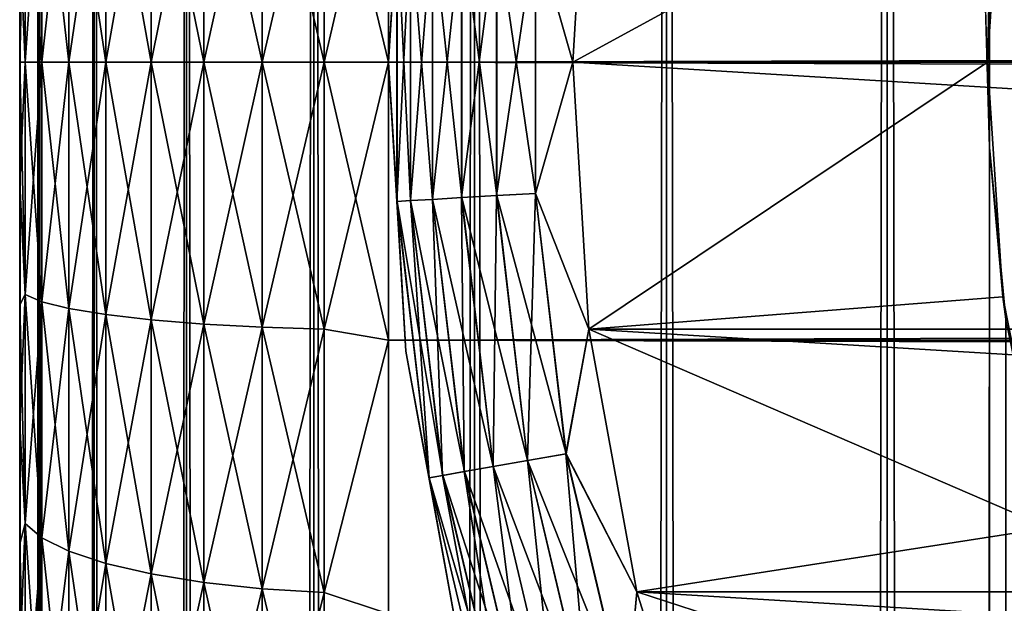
# Model space of a CAD drawing. Extents: x -265 to 265, y 0 to 747.
# Tile 181 of 256: x -265 to -259.66, y 717.07 to 720.23. Entities that reach past the tile are written whole.
import ezdxf

# ---------------------------------------------------------------- set-up
doc = ezdxf.new("R2010")
doc.units = 0
doc.header["$LTSCALE"] = 65.185185
for name, color, linetype in [('2', 7, 'CONTINUOUS'), ('3', 7, 'CONTINUOUS'), ('4', 7, 'CONTINUOUS'), ('5', 7, 'CONTINUOUS'), ('51', 7, 'CONTINUOUS'), ('52', 7, 'CONTINUOUS'), ('57', 7, 'CONTINUOUS'), ('6', 7, 'CONTINUOUS'), ('61', 7, 'CONTINUOUS'), ('62', 7, 'CONTINUOUS'), ('63', 7, 'CONTINUOUS'), ('67', 7, 'CONTINUOUS'), ('71', 7, 'CONTINUOUS')]:
    doc.layers.add(name, color=color, linetype=linetype)

msp = doc.modelspace()

# ---------------------------------------------------------------- linework, layer by layer
at = {"layer": '2', "color": 7, "linetype": 'CONTINUOUS'}
for points in [[(-265, 720.6592, 17.0207), (-265, 720, 17), (-265, 720.6592, 37.9793), (-265, 720.6592, 17.0207)], [(-265, 720.6592, 37.9793), (-265, 720, 17), (-265, 720, 38), (-265, 720.6592, 37.9793)], [(-265, 720, 38), (-265, 720, 17), (-265, 719.3408, 17.0207), (-265, 720, 38)], [(-265, 719.3408, 37.9793), (-265, 720, 38), (-265, 719.3408, 17.0207), (-265, 719.3408, 37.9793)], [(-265, 718.6841, 37.9172), (-265, 719.3408, 37.9793), (-265, 718.6841, 17.0828), (-265, 718.6841, 37.9172)], [(-265, 718.6841, 17.0828), (-265, 719.3408, 37.9793), (-265, 719.3408, 17.0207), (-265, 718.6841, 17.0828)], [(-265, 718.0326, 37.814), (-265, 718.6841, 37.9172), (-265, 718.0326, 17.186), (-265, 718.0326, 37.814)], [(-265, 718.0326, 17.186), (-265, 718.6841, 37.9172), (-265, 718.6841, 17.0828), (-265, 718.0326, 17.186)], [(-265, 717.3888, 37.6701), (-265, 718.0326, 37.814), (-265, 717.3888, 17.3299), (-265, 717.3888, 37.6701)], [(-265, 717.3888, 17.3299), (-265, 718.0326, 37.814), (-265, 718.0326, 17.186), (-265, 717.3888, 17.3299)], [(-265, 716.7554, 37.4861), (-265, 717.3888, 37.6701), (-265, 716.7554, 17.5139), (-265, 716.7554, 37.4861)], [(-265, 716.7554, 17.5139), (-265, 717.3888, 37.6701), (-265, 717.3888, 17.3299), (-265, 716.7554, 17.5139)]]:
    msp.add_3dface(points, dxfattribs=at)
at = {"layer": '3', "color": 7, "linetype": 'CONTINUOUS'}
for points in [[(-263, 721.5067, 39.9089), (-263, 720, 40), (263, 721.5067, 39.9089), (-263, 721.5067, 39.9089)], [(263, 721.5067, 39.9089), (-263, 720, 40), (263, 720, 40), (263, 721.5067, 39.9089)], [(-263, 720, 15), (-263, 721.5067, 15.0911), (263, 720, 15), (-263, 720, 15)], [(263, 720, 15), (-263, 721.5067, 15.0911), (263, 721.5067, 15.0911), (263, 720, 15)]]:
    msp.add_3dface(points, dxfattribs=at)
at = {"layer": '4', "color": 7, "linetype": 'CONTINUOUS'}
for points in [[(263, 720, 40), (-263, 720, 40), (-263, 718.4933, 39.9089), (263, 720, 40)], [(-263, 720, 15), (263, 720, 15), (263, 718.4933, 15.0911), (-263, 720, 15)], [(-263, 718.4933, 15.0911), (-263, 720, 15), (263, 718.4933, 15.0911), (-263, 718.4933, 15.0911)], [(263, 720, 40), (-263, 718.4933, 39.9089), (263, 718.4933, 39.9089), (263, 720, 40)], [(-263, 717.0086, 15.3632), (-263, 718.4933, 15.0911), (263, 717.0086, 15.3632), (-263, 717.0086, 15.3632)], [(263, 717.0086, 15.3632), (-263, 718.4933, 15.0911), (263, 718.4933, 15.0911), (263, 717.0086, 15.3632)], [(-263, 718.4933, 39.9089), (-263, 717.0086, 39.6368), (263, 718.4933, 39.9089), (-263, 718.4933, 39.9089)], [(263, 718.4933, 39.9089), (-263, 717.0086, 39.6368), (263, 717.0086, 39.6368), (263, 718.4933, 39.9089)]]:
    msp.add_3dface(points, dxfattribs=at)
at = {"layer": '5', "color": 7, "linetype": 'CONTINUOUS'}
for points in [[(-263, 720, 40), (-263, 721.5067, 39.9089), (-263.3473, 720, 39.9696), (-263, 720, 40)], [(-263.3473, 720, 39.9696), (-263, 721.5067, 39.9089), (-263.3473, 721.4476, 39.8853), (-263.3473, 720, 39.9696)], [(-263, 721.5067, 15.0911), (-263, 720, 15), (-263.3473, 721.4476, 15.1147), (-263, 721.5067, 15.0911)], [(-264.533, 720, 39.2845), (-264.2864, 720, 39.5314), (-264.2864, 721.3968, 39.4501), (-264.533, 720, 39.2845)], [(-264.533, 721.3681, 39.2048), (-264.533, 720, 39.2845), (-264.2864, 721.3968, 39.4501), (-264.533, 721.3681, 39.2048)], [(-264.2864, 720, 15.4686), (-264.533, 721.3681, 15.7952), (-264.2864, 721.3968, 15.5499), (-264.2864, 720, 15.4686)], [(-264.2864, 720, 39.5314), (-264.0006, 720, 39.7317), (-264.0006, 721.42, 39.649), (-264.2864, 720, 39.5314)], [(-264.2864, 721.3968, 39.4501), (-264.2864, 720, 39.5314), (-264.0006, 721.42, 39.649), (-264.2864, 721.3968, 39.4501)], [(-264.0006, 720, 15.2683), (-264.2864, 721.3968, 15.5499), (-264.0006, 721.42, 15.351), (-264.0006, 720, 15.2683)], [(-264.0006, 720, 15.2683), (-264.2864, 720, 15.4686), (-264.2864, 721.3968, 15.5499), (-264.0006, 720, 15.2683)], [(-264.0006, 720, 39.7317), (-263.6844, 720, 39.8793), (-263.6844, 721.4371, 39.7956), (-264.0006, 720, 39.7317)], [(-264.0006, 721.42, 39.649), (-264.0006, 720, 39.7317), (-263.6844, 721.4371, 39.7956), (-264.0006, 721.42, 39.649)], [(-263.6844, 720, 15.1207), (-264.0006, 721.42, 15.351), (-263.6844, 721.4371, 15.2044), (-263.6844, 720, 15.1207)], [(-263.6844, 720, 15.1207), (-264.0006, 720, 15.2683), (-264.0006, 721.42, 15.351), (-263.6844, 720, 15.1207)], [(-263.6844, 720, 39.8793), (-263.3473, 720, 39.9696), (-263.3473, 721.4476, 39.8853), (-263.6844, 720, 39.8793)], [(-263.6844, 721.4371, 39.7956), (-263.6844, 720, 39.8793), (-263.3473, 721.4476, 39.8853), (-263.6844, 721.4371, 39.7956)], [(-263.3473, 720, 15.0304), (-263.6844, 721.4371, 15.2044), (-263.3473, 721.4476, 15.1147), (-263.3473, 720, 15.0304)], [(-263.3473, 720, 15.0304), (-263.6844, 720, 15.1207), (-263.6844, 721.4371, 15.2044), (-263.3473, 720, 15.0304)], [(-263, 720, 15), (-263.3473, 720, 15.0304), (-263.3473, 721.4476, 15.1147), (-263, 720, 15)], [(-264.7329, 720, 38.9985), (-264.533, 720, 39.2845), (-264.533, 721.3681, 39.2048), (-264.7329, 720, 38.9985)], [(-264.7329, 721.3349, 38.9207), (-264.7329, 720, 38.9985), (-264.533, 721.3681, 39.2048), (-264.7329, 721.3349, 38.9207)], [(-264.533, 720, 15.7155), (-264.7329, 721.3349, 16.0793), (-264.533, 721.3681, 15.7952), (-264.533, 720, 15.7155)], [(-264.2864, 720, 15.4686), (-264.533, 720, 15.7155), (-264.533, 721.3681, 15.7952), (-264.2864, 720, 15.4686)], [(-264.97, 720, 38.3449), (-264.8801, 720, 38.6821), (-264.8801, 721.2982, 38.6065), (-264.97, 720, 38.3449)], [(-264.97, 721.259, 38.2716), (-264.97, 720, 38.3449), (-264.8801, 721.2982, 38.6065), (-264.97, 721.259, 38.2716)], [(-264.8801, 720, 16.3179), (-264.97, 721.259, 16.7284), (-264.8801, 721.2982, 16.3935), (-264.8801, 720, 16.3179)], [(-264.8801, 720, 38.6821), (-264.7329, 720, 38.9985), (-264.7329, 721.3349, 38.9207), (-264.8801, 720, 38.6821)], [(-264.8801, 721.2982, 38.6065), (-264.8801, 720, 38.6821), (-264.7329, 721.3349, 38.9207), (-264.8801, 721.2982, 38.6065)], [(-264.7329, 720, 16.0015), (-264.8801, 721.2982, 16.3935), (-264.7329, 721.3349, 16.0793), (-264.7329, 720, 16.0015)], [(-264.7329, 720, 16.0015), (-264.8801, 720, 16.3179), (-264.8801, 721.2982, 16.3935), (-264.7329, 720, 16.0015)], [(-264.533, 720, 15.7155), (-264.7329, 720, 16.0015), (-264.7329, 721.3349, 16.0793), (-264.533, 720, 15.7155)], [(-264.97, 720, 16.6551), (-265, 720.6592, 17.0207), (-264.97, 721.259, 16.7284), (-264.97, 720, 16.6551)], [(-265, 720.6592, 37.9793), (-265, 720, 38), (-264.97, 721.259, 38.2716), (-265, 720.6592, 37.9793)], [(-265, 720, 38), (-264.97, 720, 38.3449), (-264.97, 721.259, 38.2716), (-265, 720, 38)], [(-264.8801, 720, 16.3179), (-264.97, 720, 16.6551), (-264.97, 721.259, 16.7284), (-264.8801, 720, 16.3179)], [(-265, 720, 17), (-265, 720.6592, 17.0207), (-264.97, 720, 16.6551), (-265, 720, 17)]]:
    msp.add_3dface(points, dxfattribs=at)
at = {"layer": '51', "color": 7, "linetype": 'CONTINUOUS'}
for points in [[(-265, 1), (-264.8986, 1, 1.7414), (-265, 739), (-265, 1)], [(-265, 739), (-264.8986, 1, 1.7414), (-264.8986, 739, 1.7414), (-265, 739)], [(-264.8986, 1, 1.7414), (-264.5957, 1, 3.4592), (-264.8986, 739, 1.7414), (-264.8986, 1, 1.7414)], [(-264.8986, 739, 1.7414), (-264.5957, 1, 3.4592), (-264.5957, 739, 3.4592), (-264.8986, 739, 1.7414)], [(-264.5957, 1, 3.4592), (-264.0954, 1, 5.1303), (-264.5957, 739, 3.4592), (-264.5957, 1, 3.4592)], [(-264.5957, 739, 3.4592), (-264.0954, 1, 5.1303), (-264.0954, 739, 5.1303), (-264.5957, 739, 3.4592)], [(-264.0954, 1, 5.1303), (-263.4045, 1, 6.732), (-264.0954, 739, 5.1303), (-264.0954, 1, 5.1303)], [(-264.0954, 739, 5.1303), (-263.4045, 1, 6.732), (-263.4045, 739, 6.732), (-264.0954, 739, 5.1303)], [(-263.4045, 1, 6.732), (-262.5323, 1, 8.2426), (-263.4045, 739, 6.732), (-263.4045, 1, 6.732)], [(-263.4045, 739, 6.732), (-262.5323, 1, 8.2426), (-262.5323, 739, 8.2426), (-263.4045, 739, 6.732)], [(-262.5323, 1, 8.2426), (-261.4907, 1, 9.6418), (-262.5323, 739, 8.2426), (-262.5323, 1, 8.2426)], [(-262.5323, 739, 8.2426), (-261.4907, 1, 9.6418), (-261.4907, 739, 9.6418), (-262.5323, 739, 8.2426)], [(-261.4907, 1, 9.6418), (-260.2936, 1, 10.9106), (-261.4907, 739, 9.6418), (-261.4907, 1, 9.6418)], [(-261.4907, 739, 9.6418), (-260.2936, 1, 10.9106), (-260.2936, 739, 10.9106), (-261.4907, 739, 9.6418)], [(-260.2936, 1, 10.9106), (-258.9574, 1, 12.0318), (-260.2936, 739, 10.9106), (-260.2936, 1, 10.9106)], [(-260.2936, 739, 10.9106), (-258.9574, 1, 12.0318), (-258.9574, 739, 12.0318), (-260.2936, 739, 10.9106)]]:
    msp.add_3dface(points, dxfattribs=at)
at = {"layer": '52', "color": 7, "linetype": 'CONTINUOUS'}
for points in [[(-265, 1), (-265, 739), (-264.8986, 739, -1.7414), (-265, 1)], [(-264.8986, 1, -1.7414), (-265, 1), (-264.8986, 739, -1.7414), (-264.8986, 1, -1.7414)], [(-264.5957, 1, -3.4592), (-264.8986, 1, -1.7414), (-264.5957, 739, -3.4592), (-264.5957, 1, -3.4592)], [(-264.5957, 739, -3.4592), (-264.8986, 1, -1.7414), (-264.8986, 739, -1.7414), (-264.5957, 739, -3.4592)], [(-264.0954, 1, -5.1303), (-264.5957, 1, -3.4592), (-264.0954, 739, -5.1303), (-264.0954, 1, -5.1303)], [(-264.0954, 739, -5.1303), (-264.5957, 1, -3.4592), (-264.5957, 739, -3.4592), (-264.0954, 739, -5.1303)], [(-263.4045, 1, -6.732), (-264.0954, 1, -5.1303), (-263.4045, 739, -6.732), (-263.4045, 1, -6.732)], [(-263.4045, 739, -6.732), (-264.0954, 1, -5.1303), (-264.0954, 739, -5.1303), (-263.4045, 739, -6.732)], [(-262.5323, 1, -8.2426), (-263.4045, 1, -6.732), (-262.5323, 739, -8.2426), (-262.5323, 1, -8.2426)], [(-262.5323, 739, -8.2426), (-263.4045, 1, -6.732), (-263.4045, 739, -6.732), (-262.5323, 739, -8.2426)], [(-261.4907, 1, -9.6418), (-262.5323, 1, -8.2426), (-261.4907, 739, -9.6418), (-261.4907, 1, -9.6418)], [(-261.4907, 739, -9.6418), (-262.5323, 1, -8.2426), (-262.5323, 739, -8.2426), (-261.4907, 739, -9.6418)], [(-260.2936, 1, -10.9106), (-261.4907, 1, -9.6418), (-260.2936, 739, -10.9106), (-260.2936, 1, -10.9106)], [(-260.2936, 739, -10.9106), (-261.4907, 1, -9.6418), (-261.4907, 739, -9.6418), (-260.2936, 739, -10.9106)], [(-259.739, 720.462, -11.4084), (-259.739, 719.5379, -11.4084), (-260.2936, 739, -10.9106), (-259.739, 720.462, -11.4084)], [(-260.2936, 1, -10.9106), (-260.2936, 739, -10.9106), (-259.739, 719.5379, -11.4084), (-260.2936, 1, -10.9106)], [(-260.2936, 1, -10.9106), (-259.739, 719.5379, -11.4084), (-259.739, 20.462, -11.4084), (-260.2936, 1, -10.9106)], [(-259.739, 719.5379, -11.4084), (-259.65, 718.6075, -11.4838), (-259.739, 20.462, -11.4084), (-259.739, 719.5379, -11.4084)], [(-259.739, 20.462, -11.4084), (-259.65, 718.6075, -11.4838), (-259.65, 21.3925, -11.4838), (-259.739, 20.462, -11.4084)]]:
    msp.add_3dface(points, dxfattribs=at)
at = {"layer": '57', "color": 7, "linetype": 'CONTINUOUS'}
for points in [[(-259.75, 720, -25), (-259.739, 720.462, -11.4084), (-259.6666, 721.2726, -25), (-259.75, 720, -25)], [(-259.739, 719.5379, -11.4084), (-259.739, 720.462, -11.4084), (-259.75, 720, -25), (-259.739, 719.5379, -11.4084)], [(-259.6666, 718.7274, -25), (-259.739, 719.5379, -11.4084), (-259.75, 720, -25), (-259.6666, 718.7274, -25)], [(-259.65, 718.6075, -11.4838), (-259.739, 719.5379, -11.4084), (-259.6666, 718.7274, -25), (-259.65, 718.6075, -11.4838)], [(-259.4178, 717.4765, -25), (-259.65, 718.6075, -11.4838), (-259.6666, 718.7274, -25), (-259.4178, 717.4765, -25)]]:
    msp.add_3dface(points, dxfattribs=at)
at = {"layer": '6', "color": 7, "linetype": 'CONTINUOUS'}
for points in [[(-265, 719.3408, 17.0207), (-265, 720, 17), (-264.97, 718.741, 16.7284), (-265, 719.3408, 17.0207)], [(-264.97, 718.741, 16.7284), (-265, 720, 17), (-264.97, 720, 16.6551), (-264.97, 718.741, 16.7284)], [(-265, 720, 38), (-265, 719.3408, 37.9793), (-264.97, 720, 38.3449), (-265, 720, 38)], [(-264.97, 720, 38.3449), (-265, 719.3408, 37.9793), (-264.97, 718.741, 38.2716), (-264.97, 720, 38.3449)], [(-264.97, 720, 38.3449), (-264.97, 718.741, 38.2716), (-264.8801, 720, 38.6821), (-264.97, 720, 38.3449)], [(-264.8801, 720, 38.6821), (-264.97, 718.741, 38.2716), (-264.8801, 718.7018, 38.6065), (-264.8801, 720, 38.6821)], [(-264.97, 718.741, 16.7284), (-264.97, 720, 16.6551), (-264.8801, 718.7018, 16.3935), (-264.97, 718.741, 16.7284)], [(-264.8801, 718.7018, 16.3935), (-264.97, 720, 16.6551), (-264.8801, 720, 16.3179), (-264.8801, 718.7018, 16.3935)], [(-264.8801, 720, 38.6821), (-264.8801, 718.7018, 38.6065), (-264.7329, 720, 38.9985), (-264.8801, 720, 38.6821)], [(-264.7329, 720, 38.9985), (-264.8801, 718.7018, 38.6065), (-264.7329, 718.6651, 38.9207), (-264.7329, 720, 38.9985)], [(-264.8801, 718.7018, 16.3935), (-264.8801, 720, 16.3179), (-264.7329, 718.6651, 16.0793), (-264.8801, 718.7018, 16.3935)], [(-264.7329, 718.6651, 16.0793), (-264.8801, 720, 16.3179), (-264.7329, 720, 16.0015), (-264.7329, 718.6651, 16.0793)], [(-264.7329, 720, 38.9985), (-264.7329, 718.6651, 38.9207), (-264.533, 720, 39.2845), (-264.7329, 720, 38.9985)], [(-264.533, 720, 39.2845), (-264.7329, 718.6651, 38.9207), (-264.533, 718.6319, 39.2048), (-264.533, 720, 39.2845)], [(-264.7329, 718.6651, 16.0793), (-264.7329, 720, 16.0015), (-264.533, 718.6319, 15.7952), (-264.7329, 718.6651, 16.0793)], [(-264.533, 718.6319, 15.7952), (-264.7329, 720, 16.0015), (-264.533, 720, 15.7155), (-264.533, 718.6319, 15.7952)], [(-264.533, 720, 39.2845), (-264.533, 718.6319, 39.2048), (-264.2864, 720, 39.5314), (-264.533, 720, 39.2845)], [(-264.2864, 720, 39.5314), (-264.533, 718.6319, 39.2048), (-264.2864, 718.6032, 39.4501), (-264.2864, 720, 39.5314)], [(-264.533, 718.6319, 15.7952), (-264.533, 720, 15.7155), (-264.2864, 718.6032, 15.5499), (-264.533, 718.6319, 15.7952)], [(-264.2864, 718.6032, 15.5499), (-264.533, 720, 15.7155), (-264.2864, 720, 15.4686), (-264.2864, 718.6032, 15.5499)], [(-264.2864, 720, 39.5314), (-264.2864, 718.6032, 39.4501), (-264.0006, 720, 39.7317), (-264.2864, 720, 39.5314)], [(-264.0006, 720, 39.7317), (-264.2864, 718.6032, 39.4501), (-264.0006, 718.58, 39.649), (-264.0006, 720, 39.7317)], [(-264.2864, 718.6032, 15.5499), (-264.2864, 720, 15.4686), (-264.0006, 718.58, 15.351), (-264.2864, 718.6032, 15.5499)], [(-264.0006, 718.58, 15.351), (-264.2864, 720, 15.4686), (-264.0006, 720, 15.2683), (-264.0006, 718.58, 15.351)], [(-264.0006, 720, 39.7317), (-264.0006, 718.58, 39.649), (-263.6844, 720, 39.8793), (-264.0006, 720, 39.7317)], [(-263.6844, 720, 39.8793), (-264.0006, 718.58, 39.649), (-263.6844, 718.5629, 39.7956), (-263.6844, 720, 39.8793)], [(-264.0006, 718.58, 15.351), (-264.0006, 720, 15.2683), (-263.6844, 718.5629, 15.2044), (-264.0006, 718.58, 15.351)], [(-263.6844, 718.5629, 15.2044), (-264.0006, 720, 15.2683), (-263.6844, 720, 15.1207), (-263.6844, 718.5629, 15.2044)], [(-263.6844, 720, 39.8793), (-263.6844, 718.5629, 39.7956), (-263.3473, 720, 39.9696), (-263.6844, 720, 39.8793)], [(-263.3473, 720, 39.9696), (-263.6844, 718.5629, 39.7956), (-263.3473, 718.5524, 39.8853), (-263.3473, 720, 39.9696)], [(-263.6844, 718.5629, 15.2044), (-263.6844, 720, 15.1207), (-263.3473, 718.5524, 15.1147), (-263.6844, 718.5629, 15.2044)], [(-263.3473, 718.5524, 15.1147), (-263.6844, 720, 15.1207), (-263.3473, 720, 15.0304), (-263.3473, 718.5524, 15.1147)], [(-263, 718.4933, 39.9089), (-263, 720, 40), (-263.3473, 718.5524, 39.8853), (-263, 718.4933, 39.9089)], [(-263, 720, 40), (-263.3473, 720, 39.9696), (-263.3473, 718.5524, 39.8853), (-263, 720, 40)], [(-263, 720, 15), (-263, 718.4933, 15.0911), (-263.3473, 720, 15.0304), (-263, 720, 15)], [(-263, 718.4933, 15.0911), (-263.3473, 718.5524, 15.1147), (-263.3473, 720, 15.0304), (-263, 718.4933, 15.0911)], [(-265, 719.3408, 37.9793), (-265, 718.6841, 37.9172), (-264.97, 718.741, 38.2716), (-265, 719.3408, 37.9793)], [(-265, 718.6841, 17.0828), (-265, 719.3408, 17.0207), (-264.97, 718.741, 16.7284), (-265, 718.6841, 17.0828)], [(-265, 718.6841, 37.9172), (-265, 718.0326, 37.814), (-264.97, 718.741, 38.2716), (-265, 718.6841, 37.9172)], [(-264.97, 718.741, 38.2716), (-265, 718.0326, 37.814), (-264.97, 717.499, 38.0526), (-264.97, 718.741, 38.2716)], [(-264.97, 717.499, 16.9474), (-265, 718.6841, 17.0828), (-264.97, 718.741, 16.7284), (-264.97, 717.499, 16.9474)], [(-264.97, 718.741, 38.2716), (-264.97, 717.499, 38.0526), (-264.8801, 718.7018, 38.6065), (-264.97, 718.741, 38.2716)], [(-264.97, 717.499, 16.9474), (-264.97, 718.741, 16.7284), (-264.8801, 717.4212, 16.6193), (-264.97, 717.499, 16.9474)], [(-264.8801, 717.4212, 16.6193), (-264.97, 718.741, 16.7284), (-264.8801, 718.7018, 16.3935), (-264.8801, 717.4212, 16.6193)], [(-265, 718.0326, 17.186), (-265, 718.6841, 17.0828), (-264.97, 717.499, 16.9474), (-265, 718.0326, 17.186)], [(-264.8801, 718.7018, 38.6065), (-264.97, 717.499, 38.0526), (-264.8801, 717.4212, 38.3807), (-264.8801, 718.7018, 38.6065)], [(-264.8801, 718.7018, 38.6065), (-264.8801, 717.4212, 38.3807), (-264.7329, 718.6651, 38.9207), (-264.8801, 718.7018, 38.6065)], [(-264.8801, 717.4212, 16.6193), (-264.8801, 718.7018, 16.3935), (-264.7329, 717.3483, 16.3115), (-264.8801, 717.4212, 16.6193)], [(-264.7329, 717.3483, 16.3115), (-264.8801, 718.7018, 16.3935), (-264.7329, 718.6651, 16.0793), (-264.7329, 717.3483, 16.3115)], [(-264.7329, 718.6651, 38.9207), (-264.8801, 717.4212, 38.3807), (-264.7329, 717.3483, 38.6885), (-264.7329, 718.6651, 38.9207)], [(-264.7329, 718.6651, 38.9207), (-264.7329, 717.3483, 38.6885), (-264.533, 718.6319, 39.2048), (-264.7329, 718.6651, 38.9207)], [(-264.7329, 717.3483, 16.3115), (-264.7329, 718.6651, 16.0793), (-264.533, 717.2823, 16.0331), (-264.7329, 717.3483, 16.3115)], [(-264.533, 717.2823, 16.0331), (-264.7329, 718.6651, 16.0793), (-264.533, 718.6319, 15.7952), (-264.533, 717.2823, 16.0331)], [(-264.533, 718.6319, 39.2048), (-264.7329, 717.3483, 38.6885), (-264.533, 717.2823, 38.9669), (-264.533, 718.6319, 39.2048)], [(-264.533, 718.6319, 39.2048), (-264.533, 717.2823, 38.9669), (-264.2864, 718.6032, 39.4501), (-264.533, 718.6319, 39.2048)], [(-264.533, 717.2823, 16.0331), (-264.533, 718.6319, 15.7952), (-264.2864, 717.2254, 15.7929), (-264.533, 717.2823, 16.0331)], [(-264.2864, 717.2254, 15.7929), (-264.533, 718.6319, 15.7952), (-264.2864, 718.6032, 15.5499), (-264.2864, 717.2254, 15.7929)], [(-264.2864, 718.6032, 39.4501), (-264.533, 717.2823, 38.9669), (-264.2864, 717.2254, 39.2071), (-264.2864, 718.6032, 39.4501)], [(-264.2864, 718.6032, 39.4501), (-264.2864, 717.2254, 39.2071), (-264.0006, 718.58, 39.649), (-264.2864, 718.6032, 39.4501)], [(-264.2864, 717.2254, 15.7929), (-264.2864, 718.6032, 15.5499), (-264.0006, 717.1792, 15.598), (-264.2864, 717.2254, 15.7929)], [(-264.0006, 717.1792, 15.598), (-264.2864, 718.6032, 15.5499), (-264.0006, 718.58, 15.351), (-264.0006, 717.1792, 15.598)], [(-264.0006, 718.58, 39.649), (-264.2864, 717.2254, 39.2071), (-264.0006, 717.1792, 39.402), (-264.0006, 718.58, 39.649)], [(-264.0006, 718.58, 39.649), (-264.0006, 717.1792, 39.402), (-263.6844, 718.5629, 39.7956), (-264.0006, 718.58, 39.649)], [(-264.0006, 717.1792, 15.598), (-264.0006, 718.58, 15.351), (-263.6844, 717.1451, 15.4544), (-264.0006, 717.1792, 15.598)], [(-263.6844, 717.1451, 15.4544), (-264.0006, 718.58, 15.351), (-263.6844, 718.5629, 15.2044), (-263.6844, 717.1451, 15.4544)], [(-263.6844, 718.5629, 39.7956), (-264.0006, 717.1792, 39.402), (-263.6844, 717.1451, 39.5456), (-263.6844, 718.5629, 39.7956)], [(-263.6844, 718.5629, 39.7956), (-263.6844, 717.1451, 39.5456), (-263.3473, 718.5524, 39.8853), (-263.6844, 718.5629, 39.7956)], [(-263.6844, 717.1451, 15.4544), (-263.6844, 718.5629, 15.2044), (-263.3473, 717.1243, 15.3665), (-263.6844, 717.1451, 15.4544)], [(-263.3473, 717.1243, 15.3665), (-263.6844, 718.5629, 15.2044), (-263.3473, 718.5524, 15.1147), (-263.3473, 717.1243, 15.3665)], [(-263.3473, 718.5524, 39.8853), (-263.6844, 717.1451, 39.5456), (-263.3473, 717.1243, 39.6335), (-263.3473, 718.5524, 39.8853)], [(-263, 718.4933, 15.0911), (-263.3473, 717.1243, 15.3665), (-263.3473, 718.5524, 15.1147), (-263, 718.4933, 15.0911)], [(-263, 718.4933, 39.9089), (-263.3473, 718.5524, 39.8853), (-263.3473, 717.1243, 39.6335), (-263, 718.4933, 39.9089)], [(-263, 718.4933, 15.0911), (-263, 717.0086, 15.3632), (-263.3473, 717.1243, 15.3665), (-263, 718.4933, 15.0911)], [(-263, 717.0086, 39.6368), (-263, 718.4933, 39.9089), (-263.3473, 717.1243, 39.6335), (-263, 717.0086, 39.6368)], [(-265, 718.0326, 37.814), (-265, 717.3888, 37.6701), (-264.97, 717.499, 38.0526), (-265, 718.0326, 37.814)], [(-265, 717.3888, 17.3299), (-265, 718.0326, 17.186), (-264.97, 717.499, 16.9474), (-265, 717.3888, 17.3299)], [(-265, 717.3888, 37.6701), (-265, 716.7554, 37.4861), (-264.97, 717.499, 38.0526), (-265, 717.3888, 37.6701)], [(-264.97, 717.499, 38.0526), (-265, 716.7554, 37.4861), (-264.97, 716.2908, 37.6909), (-264.97, 717.499, 38.0526)], [(-264.97, 716.2908, 17.3091), (-265, 717.3888, 17.3299), (-264.97, 717.499, 16.9474), (-264.97, 716.2908, 17.3091)], [(-264.97, 717.499, 38.0526), (-264.97, 716.2908, 37.6909), (-264.8801, 717.4212, 38.3807), (-264.97, 717.499, 38.0526)], [(-264.97, 716.2908, 17.3091), (-264.97, 717.499, 16.9474), (-264.8801, 716.1755, 16.9923), (-264.97, 716.2908, 17.3091)], [(-264.8801, 716.1755, 16.9923), (-264.97, 717.499, 16.9474), (-264.8801, 717.4212, 16.6193), (-264.8801, 716.1755, 16.9923)], [(-265, 716.7554, 17.5139), (-265, 717.3888, 17.3299), (-264.97, 716.2908, 17.3091), (-265, 716.7554, 17.5139)], [(-264.8801, 717.4212, 38.3807), (-264.97, 716.2908, 37.6909), (-264.8801, 716.1755, 38.0077), (-264.8801, 717.4212, 38.3807)], [(-264.8801, 717.4212, 38.3807), (-264.8801, 716.1755, 38.0077), (-264.7329, 717.3483, 38.6885), (-264.8801, 717.4212, 38.3807)], [(-264.8801, 716.1755, 16.9923), (-264.8801, 717.4212, 16.6193), (-264.7329, 716.0673, 16.695), (-264.8801, 716.1755, 16.9923)], [(-264.7329, 716.0673, 16.695), (-264.8801, 717.4212, 16.6193), (-264.7329, 717.3483, 16.3115), (-264.7329, 716.0673, 16.695)], [(-264.7329, 717.3483, 38.6885), (-264.8801, 716.1755, 38.0077), (-264.7329, 716.0673, 38.305), (-264.7329, 717.3483, 38.6885)], [(-264.7329, 717.3483, 38.6885), (-264.7329, 716.0673, 38.305), (-264.533, 717.2823, 38.9669), (-264.7329, 717.3483, 38.6885)], [(-264.7329, 716.0673, 16.695), (-264.7329, 717.3483, 16.3115), (-264.533, 715.9695, 16.4262), (-264.7329, 716.0673, 16.695)], [(-264.533, 715.9695, 16.4262), (-264.7329, 717.3483, 16.3115), (-264.533, 717.2823, 16.0331), (-264.533, 715.9695, 16.4262)], [(-264.533, 717.2823, 38.9669), (-264.7329, 716.0673, 38.305), (-264.533, 715.9695, 38.5738), (-264.533, 717.2823, 38.9669)], [(-264.533, 717.2823, 38.9669), (-264.533, 715.9695, 38.5738), (-264.2864, 717.2254, 39.2071), (-264.533, 717.2823, 38.9669)], [(-264.533, 715.9695, 16.4262), (-264.533, 717.2823, 16.0331), (-264.2864, 715.885, 16.1942), (-264.533, 715.9695, 16.4262)], [(-264.2864, 715.885, 16.1942), (-264.533, 717.2823, 16.0331), (-264.2864, 717.2254, 15.7929), (-264.2864, 715.885, 16.1942)], [(-264.2864, 717.2254, 39.2071), (-264.533, 715.9695, 38.5738), (-264.2864, 715.885, 38.8058), (-264.2864, 717.2254, 39.2071)], [(-264.2864, 717.2254, 39.2071), (-264.2864, 715.885, 38.8058), (-264.0006, 717.1792, 39.402), (-264.2864, 717.2254, 39.2071)], [(-264.2864, 715.885, 16.1942), (-264.2864, 717.2254, 15.7929), (-264.0006, 715.8165, 16.006), (-264.2864, 715.885, 16.1942)], [(-264.0006, 715.8165, 16.006), (-264.2864, 717.2254, 15.7929), (-264.0006, 717.1792, 15.598), (-264.0006, 715.8165, 16.006)], [(-264.0006, 717.1792, 39.402), (-264.2864, 715.885, 38.8058), (-264.0006, 715.8165, 38.994), (-264.0006, 717.1792, 39.402)], [(-264.0006, 717.1792, 39.402), (-264.0006, 715.8165, 38.994), (-263.6844, 717.1451, 39.5456), (-264.0006, 717.1792, 39.402)], [(-264.0006, 715.8165, 16.006), (-264.0006, 717.1792, 15.598), (-263.6844, 715.766, 15.8673), (-264.0006, 715.8165, 16.006)], [(-263.6844, 715.766, 15.8673), (-264.0006, 717.1792, 15.598), (-263.6844, 717.1451, 15.4544), (-263.6844, 715.766, 15.8673)], [(-263.6844, 717.1451, 39.5456), (-264.0006, 715.8165, 38.994), (-263.6844, 715.766, 39.1327), (-263.6844, 717.1451, 39.5456)], [(-263.6844, 717.1451, 39.5456), (-263.6844, 715.766, 39.1327), (-263.3473, 717.1243, 39.6335), (-263.6844, 717.1451, 39.5456)], [(-263.6844, 715.766, 15.8673), (-263.6844, 717.1451, 15.4544), (-263.3473, 715.7351, 15.7824), (-263.6844, 715.766, 15.8673)], [(-263.3473, 715.7351, 15.7824), (-263.6844, 717.1451, 15.4544), (-263.3473, 717.1243, 15.3665), (-263.3473, 715.7351, 15.7824)], [(-263.3473, 717.1243, 39.6335), (-263.6844, 715.766, 39.1327), (-263.3473, 715.7351, 39.2176), (-263.3473, 717.1243, 39.6335)], [(-263, 717.0086, 15.3632), (-263.3473, 715.7351, 15.7824), (-263.3473, 717.1243, 15.3665), (-263, 717.0086, 15.3632)], [(-263, 717.0086, 39.6368), (-263.3473, 717.1243, 39.6335), (-263.3473, 715.7351, 39.2176), (-263, 717.0086, 39.6368)]]:
    msp.add_3dface(points, dxfattribs=at)
at = {"layer": '61', "color": 7, "linetype": 'CONTINUOUS'}
for points in [[(-262, 720, -25), (-259.6666, 721.2726, -25), (-261.9125, 721.4464, -25), (-262, 720, -25)], [(-259.75, 720, -25), (-259.6666, 721.2726, -25), (-262, 720, -25), (-259.75, 720, -25)], [(-261.9125, 718.5536, -25), (-259.75, 720, -25), (-262, 720, -25), (-261.9125, 718.5536, -25)], [(-259.6666, 718.7274, -25), (-259.75, 720, -25), (-261.9125, 718.5536, -25), (-259.6666, 718.7274, -25)], [(-259.4178, 717.4765, -25), (-259.6666, 718.7274, -25), (-261.9125, 718.5536, -25), (-259.4178, 717.4765, -25)], [(-261.6513, 717.1282, -25), (-259.4178, 717.4765, -25), (-261.9125, 718.5536, -25), (-261.6513, 717.1282, -25)], [(-259.0078, 716.2688, -25), (-259.4178, 717.4765, -25), (-261.6513, 717.1282, -25), (-259.0078, 716.2688, -25)], [(-261.2202, 715.7447, -25), (-259.0078, 716.2688, -25), (-261.6513, 717.1282, -25), (-261.2202, 715.7447, -25)]]:
    msp.add_3dface(points, dxfattribs=at)
at = {"layer": '62', "color": 7, "linetype": 'CONTINUOUS'}
for points in [[(-262, 720, -75), (-261.9125, 721.4464, -75), (-238, 720, -75), (-262, 720, -75)], [(-238, 720, -75), (-261.9125, 721.4464, -75), (-238.0875, 721.4464, -75), (-238, 720, -75)], [(-261.9125, 718.5536, -75), (-262, 720, -75), (-238.0875, 718.5536, -75), (-261.9125, 718.5536, -75)], [(-238.0875, 718.5536, -75), (-262, 720, -75), (-238, 720, -75), (-238.0875, 718.5536, -75)], [(-261.6513, 717.1282, -75), (-261.9125, 718.5536, -75), (-238.3487, 717.1282, -75), (-261.6513, 717.1282, -75)], [(-238.3487, 717.1282, -75), (-261.9125, 718.5536, -75), (-238.0875, 718.5536, -75), (-238.3487, 717.1282, -75)], [(-261.2202, 715.7447, -75), (-261.6513, 717.1282, -75), (-238.7798, 715.7447, -75), (-261.2202, 715.7447, -75)], [(-238.7798, 715.7447, -75), (-261.6513, 717.1282, -75), (-238.3487, 717.1282, -75), (-238.7798, 715.7447, -75)]]:
    msp.add_3dface(points, dxfattribs=at)
at = {"layer": '63', "color": 7, "linetype": 'CONTINUOUS'}
for points in [[(-262.9052, 721.567, -74), (-263, 720, -74), (-262.9052, 721.567, -26), (-262.9052, 721.567, -74)], [(-262.9052, 721.567, -26), (-263, 720, -74), (-263, 720, -26), (-262.9052, 721.567, -26)], [(-263, 720, -74), (-262.9052, 718.433, -74), (-263, 720, -26), (-263, 720, -74)], [(-263, 720, -26), (-262.9052, 718.433, -74), (-262.9052, 718.433, -26), (-263, 720, -26)], [(-262.9052, 718.433, -74), (-262.6222, 716.8889, -74), (-262.9052, 718.433, -26), (-262.9052, 718.433, -74)], [(-262.9052, 718.433, -26), (-262.6222, 716.8889, -74), (-262.6222, 716.8889, -26), (-262.9052, 718.433, -26)]]:
    msp.add_3dface(points, dxfattribs=at)
at = {"layer": '67', "color": 7, "linetype": 'CONTINUOUS'}
for points in [[(-263, 720, -74), (-262.9052, 721.567, -74), (-262.953, 720.7544, -74.2225), (-263, 720, -74)], [(-261.9125, 721.4464, -75), (-262, 720, -75), (-262.2008, 720.7106, -74.9752), (-261.9125, 721.4464, -75)], [(-263, 720, -74), (-262.953, 720.7544, -74.2225), (-262.953, 719.2456, -74.2225), (-263, 720, -74)], [(-262.879, 720.7501, -74.4341), (-262.879, 719.2499, -74.4341), (-262.953, 720.7544, -74.2225), (-262.879, 720.7501, -74.4341)], [(-262.953, 720.7544, -74.2225), (-262.879, 719.2499, -74.4341), (-262.953, 719.2456, -74.2225), (-262.953, 720.7544, -74.2225)], [(-262.7599, 720.7432, -74.6238), (-262.7599, 719.2568, -74.6238), (-262.879, 720.7501, -74.4341), (-262.7599, 720.7432, -74.6238)], [(-262.879, 720.7501, -74.4341), (-262.7599, 719.2568, -74.6238), (-262.879, 719.2499, -74.4341), (-262.879, 720.7501, -74.4341)], [(-262.6016, 720.734, -74.7823), (-262.6016, 719.266, -74.7823), (-262.7599, 720.7432, -74.6238), (-262.6016, 720.734, -74.7823)], [(-262.7599, 720.7432, -74.6238), (-262.6016, 719.266, -74.7823), (-262.7599, 719.2568, -74.6238), (-262.7599, 720.7432, -74.6238)], [(-262.412, 720.7229, -74.9014), (-262.412, 719.2771, -74.9014), (-262.6016, 720.734, -74.7823), (-262.412, 720.7229, -74.9014)], [(-262.6016, 720.734, -74.7823), (-262.412, 719.2771, -74.9014), (-262.6016, 719.266, -74.7823), (-262.6016, 720.734, -74.7823)], [(-262.2008, 720.7106, -74.9752), (-262.2008, 719.2894, -74.9752), (-262.412, 720.7229, -74.9014), (-262.2008, 720.7106, -74.9752)], [(-262.412, 720.7229, -74.9014), (-262.2008, 719.2894, -74.9752), (-262.412, 719.2771, -74.9014), (-262.412, 720.7229, -74.9014)], [(-262.2008, 720.7106, -74.9752), (-262, 720, -75), (-262.2008, 719.2894, -74.9752), (-262.2008, 720.7106, -74.9752)], [(-262.9052, 718.433, -74), (-263, 720, -74), (-262.953, 719.2456, -74.2225), (-262.9052, 718.433, -74)], [(-262, 720, -75), (-261.9125, 718.5536, -75), (-262.2008, 719.2894, -74.9752), (-262, 720, -75)], [(-262.6016, 719.266, -74.7823), (-262.4312, 717.808, -74.7823), (-262.7599, 719.2568, -74.6238), (-262.6016, 719.266, -74.7823)], [(-262.412, 719.2771, -74.9014), (-262.2442, 717.841, -74.9014), (-262.6016, 719.266, -74.7823), (-262.412, 719.2771, -74.9014)], [(-262.6016, 719.266, -74.7823), (-262.2442, 717.841, -74.9014), (-262.4312, 717.808, -74.7823), (-262.6016, 719.266, -74.7823)], [(-262.2008, 719.2894, -74.9752), (-262.0358, 717.8778, -74.9752), (-262.412, 719.2771, -74.9014), (-262.2008, 719.2894, -74.9752)], [(-262.412, 719.2771, -74.9014), (-262.0358, 717.8778, -74.9752), (-262.2442, 717.841, -74.9014), (-262.412, 719.2771, -74.9014)], [(-262.2008, 719.2894, -74.9752), (-261.9125, 718.5536, -75), (-262.0358, 717.8778, -74.9752), (-262.2008, 719.2894, -74.9752)], [(-262.879, 719.2499, -74.4341), (-262.7049, 717.7598, -74.4341), (-262.953, 719.2456, -74.2225), (-262.879, 719.2499, -74.4341)], [(-262.9052, 718.433, -74), (-262.953, 719.2456, -74.2225), (-262.7778, 717.7469, -74.2225), (-262.9052, 718.433, -74)], [(-262.953, 719.2456, -74.2225), (-262.7049, 717.7598, -74.4341), (-262.7778, 717.7469, -74.2225), (-262.953, 719.2456, -74.2225)], [(-262.7599, 719.2568, -74.6238), (-262.5874, 717.7805, -74.6238), (-262.879, 719.2499, -74.4341), (-262.7599, 719.2568, -74.6238)], [(-262.879, 719.2499, -74.4341), (-262.5874, 717.7805, -74.6238), (-262.7049, 717.7598, -74.4341), (-262.879, 719.2499, -74.4341)], [(-262.7599, 719.2568, -74.6238), (-262.4312, 717.808, -74.7823), (-262.5874, 717.7805, -74.6238), (-262.7599, 719.2568, -74.6238)], [(-261.9125, 718.5536, -75), (-261.6513, 717.1282, -75), (-262.0358, 717.8778, -74.9752), (-261.9125, 718.5536, -75)], [(-262.6222, 716.8889, -74), (-262.9052, 718.433, -74), (-262.7778, 717.7469, -74.2225), (-262.6222, 716.8889, -74)], [(-262.0358, 717.8778, -74.9752), (-261.708, 716.4949, -74.9752), (-262.2442, 717.841, -74.9014), (-262.0358, 717.8778, -74.9752)], [(-262.0358, 717.8778, -74.9752), (-261.6513, 717.1282, -75), (-261.708, 716.4949, -74.9752), (-262.0358, 717.8778, -74.9752)], [(-262.2442, 717.841, -74.9014), (-261.9108, 716.4342, -74.9014), (-262.4312, 717.808, -74.7823), (-262.2442, 717.841, -74.9014)], [(-262.2442, 717.841, -74.9014), (-261.708, 716.4949, -74.9752), (-261.9108, 716.4342, -74.9014), (-262.2442, 717.841, -74.9014)], [(-262.5874, 717.7805, -74.6238), (-262.2446, 716.3342, -74.6238), (-262.7049, 717.7598, -74.4341), (-262.5874, 717.7805, -74.6238)], [(-262.4312, 717.808, -74.7823), (-262.0927, 716.3797, -74.7823), (-262.5874, 717.7805, -74.6238), (-262.4312, 717.808, -74.7823)], [(-262.5874, 717.7805, -74.6238), (-262.0927, 716.3797, -74.7823), (-262.2446, 716.3342, -74.6238), (-262.5874, 717.7805, -74.6238)], [(-262.4312, 717.808, -74.7823), (-261.9108, 716.4342, -74.9014), (-262.0927, 716.3797, -74.7823), (-262.4312, 717.808, -74.7823)], [(-262.7049, 717.7598, -74.4341), (-262.3589, 716.3, -74.4341), (-262.7778, 717.7469, -74.2225), (-262.7049, 717.7598, -74.4341)], [(-262.6222, 716.8889, -74), (-262.7778, 717.7469, -74.2225), (-262.4298, 716.2787, -74.2225), (-262.6222, 716.8889, -74)], [(-262.7778, 717.7469, -74.2225), (-262.3589, 716.3, -74.4341), (-262.4298, 716.2787, -74.2225), (-262.7778, 717.7469, -74.2225)], [(-262.7049, 717.7598, -74.4341), (-262.2446, 716.3342, -74.6238), (-262.3589, 716.3, -74.4341), (-262.7049, 717.7598, -74.4341)], [(-261.6513, 717.1282, -75), (-261.2202, 715.7447, -75), (-261.708, 716.4949, -74.9752), (-261.6513, 717.1282, -75)]]:
    msp.add_3dface(points, dxfattribs=at)
at = {"layer": '71', "color": 7, "linetype": 'CONTINUOUS'}
for points in [[(-262.9052, 721.567, -26), (-263, 720, -26), (-262.9532, 720.7544, -25.7786), (-262.9052, 721.567, -26)], [(-262, 720, -25), (-261.9125, 721.4464, -25), (-262.2018, 720.7107, -25.0251), (-262, 720, -25)], [(-263, 720, -26), (-262.9532, 719.2456, -25.7786), (-262.9532, 720.7544, -25.7786), (-263, 720, -26)], [(-262.9532, 719.2456, -25.7786), (-262.8795, 720.7501, -25.5669), (-262.9532, 720.7544, -25.7786), (-262.9532, 719.2456, -25.7786)], [(-262.8795, 719.2499, -25.5669), (-262.8795, 720.7501, -25.5669), (-262.9532, 719.2456, -25.7786), (-262.8795, 719.2499, -25.5669)], [(-262.8795, 719.2499, -25.5669), (-262.7606, 720.7432, -25.377), (-262.8795, 720.7501, -25.5669), (-262.8795, 719.2499, -25.5669)], [(-262.7606, 719.2568, -25.377), (-262.7606, 720.7432, -25.377), (-262.8795, 719.2499, -25.5669), (-262.7606, 719.2568, -25.377)], [(-262.7606, 719.2568, -25.377), (-262.6025, 720.734, -25.2184), (-262.7606, 720.7432, -25.377), (-262.7606, 719.2568, -25.377)], [(-262.6025, 719.266, -25.2184), (-262.6025, 720.734, -25.2184), (-262.7606, 719.2568, -25.377), (-262.6025, 719.266, -25.2184)], [(-262.6025, 719.266, -25.2184), (-262.413, 720.723, -25.0991), (-262.6025, 720.734, -25.2184), (-262.6025, 719.266, -25.2184)], [(-262.413, 719.277, -25.0991), (-262.413, 720.723, -25.0991), (-262.6025, 719.266, -25.2184), (-262.413, 719.277, -25.0991)], [(-262.413, 719.277, -25.0991), (-262.2018, 720.7107, -25.0251), (-262.413, 720.723, -25.0991), (-262.413, 719.277, -25.0991)], [(-262.2018, 719.2893, -25.0251), (-262.2018, 720.7107, -25.0251), (-262.413, 719.277, -25.0991), (-262.2018, 719.2893, -25.0251)], [(-262.2018, 719.2893, -25.0251), (-262, 720, -25), (-262.2018, 720.7107, -25.0251), (-262.2018, 719.2893, -25.0251)], [(-263, 720, -26), (-262.9052, 718.433, -26), (-262.9532, 719.2456, -25.7786), (-263, 720, -26)], [(-261.9125, 718.5536, -25), (-262, 720, -25), (-262.2018, 719.2893, -25.0251), (-261.9125, 718.5536, -25)], [(-262.5881, 717.7804, -25.377), (-262.6025, 719.266, -25.2184), (-262.7606, 719.2568, -25.377), (-262.5881, 717.7804, -25.377)], [(-262.4321, 717.8079, -25.2184), (-262.413, 719.277, -25.0991), (-262.6025, 719.266, -25.2184), (-262.4321, 717.8079, -25.2184)], [(-262.4321, 717.8079, -25.2184), (-262.6025, 719.266, -25.2184), (-262.5881, 717.7804, -25.377), (-262.4321, 717.8079, -25.2184)], [(-262.2452, 717.8408, -25.0991), (-262.413, 719.277, -25.0991), (-262.4321, 717.8079, -25.2184), (-262.2452, 717.8408, -25.0991)], [(-262.2452, 717.8408, -25.0991), (-262.2018, 719.2893, -25.0251), (-262.413, 719.277, -25.0991), (-262.2452, 717.8408, -25.0991)], [(-262.0368, 717.8776, -25.0251), (-262.2018, 719.2893, -25.0251), (-262.2452, 717.8408, -25.0991), (-262.0368, 717.8776, -25.0251)], [(-262.0368, 717.8776, -25.0251), (-261.9125, 718.5536, -25), (-262.2018, 719.2893, -25.0251), (-262.0368, 717.8776, -25.0251)], [(-262.7781, 717.7469, -25.7786), (-262.8795, 719.2499, -25.5669), (-262.9532, 719.2456, -25.7786), (-262.7781, 717.7469, -25.7786)], [(-262.9052, 718.433, -26), (-262.7781, 717.7469, -25.7786), (-262.9532, 719.2456, -25.7786), (-262.9052, 718.433, -26)], [(-262.7054, 717.7597, -25.5669), (-262.7606, 719.2568, -25.377), (-262.8795, 719.2499, -25.5669), (-262.7054, 717.7597, -25.5669)], [(-262.7054, 717.7597, -25.5669), (-262.8795, 719.2499, -25.5669), (-262.7781, 717.7469, -25.7786), (-262.7054, 717.7597, -25.5669)], [(-262.5881, 717.7804, -25.377), (-262.7606, 719.2568, -25.377), (-262.7054, 717.7597, -25.5669), (-262.5881, 717.7804, -25.377)], [(-261.6513, 717.1282, -25), (-261.9125, 718.5536, -25), (-262.0368, 717.8776, -25.0251), (-261.6513, 717.1282, -25)], [(-262.9052, 718.433, -26), (-262.6222, 716.8889, -26), (-262.7781, 717.7469, -25.7786), (-262.9052, 718.433, -26)], [(-261.9117, 716.4339, -25.0991), (-262.0368, 717.8776, -25.0251), (-262.2452, 717.8408, -25.0991), (-261.9117, 716.4339, -25.0991)], [(-261.709, 716.4945, -25.0251), (-261.6513, 717.1282, -25), (-262.0368, 717.8776, -25.0251), (-261.709, 716.4945, -25.0251)], [(-261.709, 716.4945, -25.0251), (-262.0368, 717.8776, -25.0251), (-261.9117, 716.4339, -25.0991), (-261.709, 716.4945, -25.0251)], [(-262.0935, 716.3794, -25.2184), (-262.2452, 717.8408, -25.0991), (-262.4321, 717.8079, -25.2184), (-262.0935, 716.3794, -25.2184)], [(-261.9117, 716.4339, -25.0991), (-262.2452, 717.8408, -25.0991), (-262.0935, 716.3794, -25.2184), (-261.9117, 716.4339, -25.0991)], [(-262.3594, 716.2998, -25.5669), (-262.5881, 717.7804, -25.377), (-262.7054, 717.7597, -25.5669), (-262.3594, 716.2998, -25.5669)], [(-262.2453, 716.334, -25.377), (-262.4321, 717.8079, -25.2184), (-262.5881, 717.7804, -25.377), (-262.2453, 716.334, -25.377)], [(-262.2453, 716.334, -25.377), (-262.5881, 717.7804, -25.377), (-262.3594, 716.2998, -25.5669), (-262.2453, 716.334, -25.377)], [(-262.0935, 716.3794, -25.2184), (-262.4321, 717.8079, -25.2184), (-262.2453, 716.334, -25.377), (-262.0935, 716.3794, -25.2184)], [(-262.4301, 716.2787, -25.7786), (-262.7054, 717.7597, -25.5669), (-262.7781, 717.7469, -25.7786), (-262.4301, 716.2787, -25.7786)], [(-262.6222, 716.8889, -26), (-262.4301, 716.2787, -25.7786), (-262.7781, 717.7469, -25.7786), (-262.6222, 716.8889, -26)], [(-262.3594, 716.2998, -25.5669), (-262.7054, 717.7597, -25.5669), (-262.4301, 716.2787, -25.7786), (-262.3594, 716.2998, -25.5669)], [(-261.2202, 715.7447, -25), (-261.6513, 717.1282, -25), (-261.709, 716.4945, -25.0251), (-261.2202, 715.7447, -25)]]:
    msp.add_3dface(points, dxfattribs=at)

doc.saveas('drawing.dxf')
